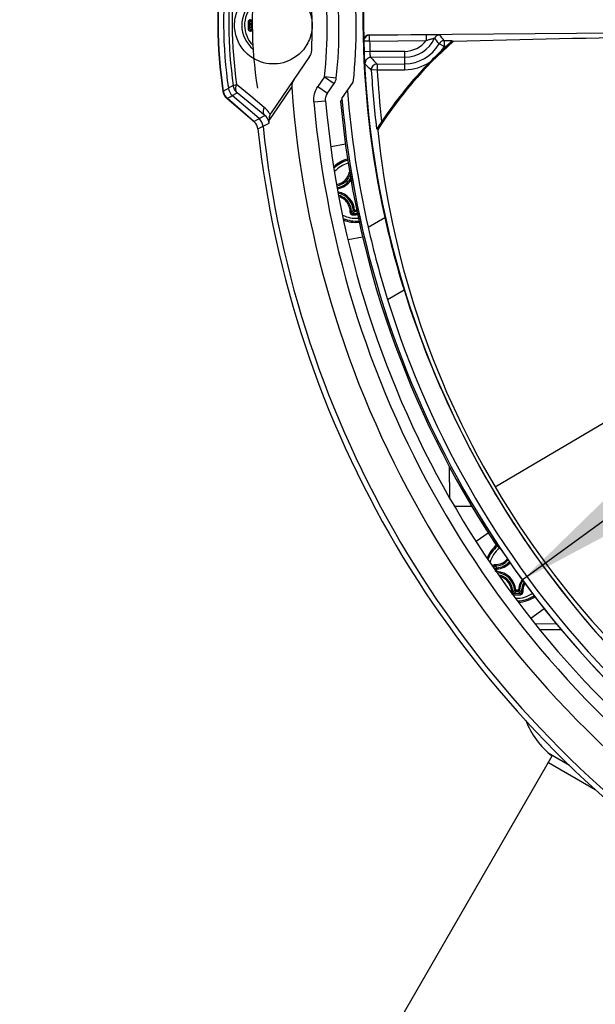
# Model space of a CAD drawing. Header units: millimetres. Extents: x 0 to 420, y 0 to 297.
# Tile 5 of 171: x 71 to 81, y 55 to 72. Entities that reach past the tile are written whole.
import ezdxf

# ---------------------------------------------------------------- set-up
doc = ezdxf.new("R2010")
doc.units = ezdxf.units.MM
doc.header["$LTSCALE"] = 23.1
doc.layers.get('0').update_dxf_attribs({"linetype": 'CONTINUOUS'})
for name, color, linetype in [('02___PRT_ALL_AXES', 7, 'CONTINUOUS'), ('06___PRT_ALL_SURFS', 7, 'CONTINUOUS'), ('COURBES', 7, 'CONTINUOUS'), ('DIM_PILOTEES', 7, 'CONTINUOUS')]:
    doc.layers.add(name, color=color, linetype=linetype)
doc.styles.get("Standard").update_dxf_attribs({"font": 'txt', "width": 0.7})
doc.styles.add('TEXTSTYLE_4', font='txt')
doc.dimstyles.new('DIMSTYLE_7', dxfattribs={"dimtxt": 2.5, "dimasz": 3.5, "dimexe": 2, "dimexo": 0, "dimtad": 1, "dimdec": 0, "dimlfac": 5, "dimdsep": 46, "dimtxsty": 'STANDARD', "dimblk": '_FILLED', "dimblk1": '_FILLED', "dimblk2": '_FILLED', "dimcen": 0.09, "dimazin": 2, "dimtp": 0.5, "dimtm": 0.5, "dimtfac": 1, "dimtdec": 0, "dimtmove": 0, "dimatfit": 2, "dimldrblk": '_FILLED', "dimfxl": 1, "dimtolj": 1, "dimarcsym": 0})
doc.dimstyles.new('DIMSTYLE_9', dxfattribs={"dimtxt": 2.5, "dimasz": 3.5, "dimexe": 2, "dimexo": 0, "dimgap": 2.5, "dimtad": 1, "dimdsep": 46, "dimtxsty": 'STANDARD', "dimblk": '_FILLED', "dimblk1": '_FILLED', "dimblk2": '_FILLED', "dimcen": 0.09, "dimazin": 2, "dimtp": 0.5, "dimtm": 0.5, "dimtfac": 1, "dimtofl": 0, "dimtmove": 0, "dimatfit": 3, "dimldrblk": '_FILLED', "dimfxl": 1, "dimtolj": 1, "dimarcsym": 0})

# ---------------------------------------------------------------- blocks, each defined once
blk = doc.blocks.new('_FILLED')
at = {"color": 0, "linetype": 'BYBLOCK'}
blk.add_solid([(0, 0), (-1, 0.1429), (-1, -0.1429)], dxfattribs=at)
blk = doc.blocks.new('*D17')
at = {"layer": 'DIM_PILOTEES', "color": 2, "linetype": 'CONTINUOUS'}
for p, q in [((92.649, 71.977), (121.468, 93.031)), ((105.749, 81.547), (92.649, 71.977)), ((79.55, 62.407), (92.649, 71.977))]:
    blk.add_line(p, q, dxfattribs=at)
at = {"layer": 'DIM_PILOTEES', "color": 2, "linetype": 'CONTINUOUS', "xscale": 3.5, "yscale": 3.5, "zscale": 3.5}
for p, rotation in [((105.749, 81.547), 36.1504869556), ((79.55, 62.407), 216.1504869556)]:
    blk.add_blockref('_FILLED', p, dxfattribs=dict(at, rotation=rotation))
at = {"layer": 'DIM_PILOTEES', "color": 2, "linetype": 'CONTINUOUS', "insert": (112.607, 90.427), "char_height": 2.5, "width": 13.03571, "attachment_point": 1, "rotation": 36.1505, "line_spacing_factor": 0.9, "style": 'TEXTSTYLE_4'}
blk.add_mtext('{\\ftxt;\\W0.0001;\\H0.0001;\\~}{\\ftxt;\\W1.3333333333;\\H2.5; }{\\ftxt;\\W0.0001;\\H0.0001;\\~}{\\ftxt;\\W0.0001;\\H0.0001;\\~}{\\ftxt;\\W2.1428571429;\\H2.5; }{\\ftxt;\\W0.0001;\\H0.0001;\\~}', dxfattribs=at)
blk = doc.blocks.new('*D19')
at = {"layer": 'DIM_PILOTEES', "color": 2, "linetype": 'CONTINUOUS'}
for start, end in [(-30, 115), (115, 260)]:
    blk.add_arc((92.649, 71.977), 40.247, start, end, dxfattribs=at)
for points in [[(128.677, 55.189), (127.504, 51.854), (129.564, 54.727)], [(82.135, 32.611), (85.661, 32.342), (82.352, 33.587)]]:
    blk.add_solid(points, dxfattribs=at)
at = {"layer": 'DIM_PILOTEES', "color": 2, "linetype": 'CONTINUOUS', "insert": (73.527, 112.984), "char_height": 2.5, "width": 23.66071, "attachment_point": 2, "rotation": 25, "line_spacing_factor": 0.9}
blk.add_mtext('{\\ftxt;\\W0.0001;\\H0.0001;\\~}{\\ftxt;\\W5.6428571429;\\H2.5; }{\\ftxt;\\W0.0001;\\H0.0001;\\~}{\\ftxt;\\W0.0001;\\H0.0001;\\~}{\\ftxt;\\W0.6666666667;\\H2.5; }{\\ftxt;\\W0.0001;\\H0.0001;\\~}', dxfattribs=at)

msp = doc.modelspace()

# ---------------------------------------------------------------- linework, layer by layer
at = {"color": 7, "linetype": 'CONTINUOUS'}
for p, q in [((74.9629, 71.8449), (74.948, 71.8448)), ((74.9483, 71.7999), (74.948, 71.8448)), ((74.9633, 71.8), (74.9483, 71.7999)), ((76.9531, 71.6607), (85.6196, 71.7363)), ((76.8571, 71.5552), (76.8574, 71.5548)), ((76.9573, 71.5575), (76.8574, 71.5548)), ((76.9564, 71.6575), (76.9531, 71.6607)), ((76.9564, 71.6575), (77.9183, 71.6659)), ((76.9573, 71.5575), (76.9564, 71.6575)), ((76.9573, 71.5575), (77.9192, 71.5659)), ((77.9183, 71.6659), (77.9192, 71.5659)), ((78.3574, 71.5628), (78.2223, 71.5617)), ((78.2223, 71.5617), (78.2232, 71.4617)), ((78.3574, 71.5628), (78.3636, 71.5466)), ((77.554, 71.3822), (76.9632, 71.377)), ((77.5567, 71.0703), (77.554, 71.3822)), ((78.2232, 71.4617), (78.1364, 71.5112)), ((78.2498, 71.4619), (78.2232, 71.4617)), ((78.3841, 71.5468), (78.3636, 71.5466)), ((75.9387, 71.2926), (75.2844, 70.3405)), ((76.9632, 71.377), (76.8633, 71.3732)), ((77.5548, 71.2823), (76.9773, 71.2772)), ((77.0852, 71.0662), (76.9854, 71.0604)), ((77.0843, 71.1662), (77.5558, 71.1703)), ((77.0843, 71.1662), (77.0852, 71.0662)), ((77.0852, 71.0662), (77.5567, 71.0703)), ((76.192, 70.9493), (76.0786, 70.7842)), ((76.192, 70.9493), (76.3568, 70.836)), ((76.3908, 70.9277), (76.192, 70.9493)), ((74.4718, 70.7061), (74.5214, 70.7339)), ((74.5214, 70.7339), (74.5526, 70.7514)), ((74.5526, 70.7514), (74.5581, 70.7545)), ((74.9384, 70.6207), (74.6982, 70.8198)), ((75.3121, 70.298), (75.6348, 70.7733)), ((76.0786, 70.7842), (76.2434, 70.671)), ((76.2434, 70.671), (76.3568, 70.836)), ((76.4875, 70.5791), (76.6787, 70.8574)), ((74.9993, 70.1793), (74.5334, 70.5804)), ((74.5387, 70.5847), (74.5883, 70.612)), ((74.9908, 70.1933), (74.5387, 70.5847)), ((74.5883, 70.612), (74.6196, 70.6292)), ((74.6196, 70.6292), (74.6251, 70.6322)), ((74.6251, 70.6322), (74.7085, 70.6778)), ((75.0789, 70.2394), (74.6251, 70.6322)), ((75.1784, 70.2914), (74.7085, 70.6778)), ((75.1683, 70.43), (74.9384, 70.6207)), ((76.0096, 70.5222), (76.2088, 70.5396)), ((74.9908, 70.1933), (75.055, 70.227)), ((75.055, 70.227), (75.0733, 70.2365)), ((75.0733, 70.2365), (75.0789, 70.2394)), ((75.0789, 70.2394), (75.1784, 70.2914)), ((75.2472, 70.2024), (75.3121, 70.298)), ((75.0587, 70.0638), (75.1468, 70.1095)), ((75.1468, 70.1095), (75.2502, 70.163)), ((77.0923, 70.0614), (77.0755, 70.0652)), ((76.547, 69.8062), (76.3018, 69.7619)), ((79.0869, 63.9879), (87.3077, 68.8303)), ((76.7011, 68.6824), (76.6813, 68.6812)), ((76.7011, 68.6824), (76.7013, 68.6625)), ((76.7387, 68.6828), (76.7012, 68.6824)), ((76.743, 68.6629), (76.7013, 68.6625)), ((76.7499, 68.6308), (76.7241, 68.6306)), ((76.755, 68.6073), (76.7243, 68.607)), ((76.9328, 68.3941), (77.215, 68.5603)), ((76.5935, 68.1887), (76.8372, 68.2327)), ((77.2616, 67.169), (77.5412, 67.3337)), ((78.3202, 63.801), (78.3156, 64.3265)), ((78.6944, 63.6547), (78.4016, 63.6521)), ((78.7686, 63.0651), (78.9708, 63.2084)), ((79.0642, 62.6127), (79.0642, 62.6253)), ((79.1164, 62.5938), (79.0965, 62.5936)), ((79.0969, 62.5487), (79.0965, 62.5936)), ((79.1168, 62.5489), (79.1106, 62.5488)), ((79.1164, 62.5938), (79.1152, 62.6137)), ((79.1168, 62.5489), (79.1159, 62.529)), ((79.1168, 62.5489), (79.1164, 62.5938)), ((79.4391, 62.2322), (79.4193, 62.2309)), ((79.4841, 62.2325), (79.4391, 62.2322)), ((79.4391, 62.2322), (79.4393, 62.2123)), ((79.4842, 62.2127), (79.4393, 62.2123)), ((79.4841, 62.2325), (79.4842, 62.2127)), ((79.4841, 62.2325), (79.5039, 62.2317)), ((79.6939, 61.7597), (79.9229, 61.9221)), ((79.7731, 61.6641), (80.1267, 61.6671)), ((79.8552, 61.5648), (80.2079, 61.5678)), ((71.5792, 44.7347), (80.057, 59.4188)), ((79.9906, 59.4737), (80.3532, 59.2644)), ((79.9926, 59.3073), (80.7854, 58.8495))]:
    msp.add_line(p, q, dxfattribs=at)
msp.add_lwpolyline([(76.2088, 70.5396), (76.2086, 70.5719), (76.2139, 70.6055), (76.2249, 70.6377), (76.2412, 70.6677), (76.2434, 70.671)], dxfattribs=at)
for centre, radius, start, end in [((92.6494, 71.9768), 15.8079, 168.51853, 192.48147), ((82.3082, 71.8866), 7.931, 172.41088, 188.58912), ((82.3082, 71.8866), 7.9248, 172.43351, 188.56649), ((82.3082, 71.8866), 7.8323, 172.68937, 188.31063), ((82.1877, 71.8855), 7.6238, 172.82097, 188.17903), ((82.1383, 71.8851), 7.516, 172.85197, 188.14803), ((68.6563, 71.7674), 7.78, 353.80352, 7.19648), ((68.6563, 71.7674), 7.58, 353.80352, 7.19648), ((75.31, 71.8255), 0.5241, 130.31235, 230.70129), ((68.6563, 71.7674), 7.3268, 357.09217, 3.90783), ((75.31, 71.8255), 0.4768, 135.88926, 225.10169), ((74.9391, 72.1904), 0.2726, 268.74932, 275.26279), ((74.9423, 72.1872), 0.2901, 268.68164, 274.23907), ((75.5493, 72.4544), 0.8289, 222.24026, 225.01039), ((96.6869, 72.0122), 21.7953, 180.35603, 180.64465), ((75.5772, 72.5206), 0.9234, 224.23318, 227.04333), ((96.52, 72.0106), 21.6048, 180.35569, 180.64431), ((75.5894, 71.135), 0.9236, 133.95685, 136.76656), ((74.9455, 71.4546), 0.2722, 85.73458, 92.24224), ((75.5598, 71.2013), 0.8283, 135.98866, 138.76098), ((74.9487, 71.4572), 0.2903, 86.76106, 92.31558), ((74.9685, 71.8003), 0.0202, 181.2179, 256.90196), ((76.954, 71.5608), 0.0999, 90.48701, 168.65141), ((92.6494, 71.9768), 15.7976, 181.53061, 182.18972), ((76.9574, 71.5574), 0.1001, 90.57166, 158.73793), ((92.6494, 71.9768), 15.6977, 181.53061, 182.18972), ((77.5499, 71.845), 0.4629, 270.5, 322.91174), ((77.5499, 71.845), 0.5628, 270.5, 334.70375), ((78.1492, 71.5617), 0.1001, 90.54805, 154.66627), ((75.9698, 69.7907), 2.7666, 38.4532, 40.96771), ((78.2233, 71.4616), 0.1, 90.53714, 150.31854), ((74.9076, 69.1877), 4.0772, 35.6099, 37.36027), ((84.8788, -147.5712), 219.2142, 89.820338, 91.697759), ((75.7739, 71.4059), 0.2, 325.5, 357.09217), ((82.9991, 66.2924), 7, 131.33144, 147.5514), ((82.9991, 66.2924), 7.0068, 131.42001, 147.45912), ((77.5499, 71.845), 0.6748, 270.5, 330.34416), ((82.9996, 66.2919), 7.0207, 133.28787, 135.63435), ((82.9991, 66.2924), 7.02, 132.57401, 133.28774), ((77.5499, 71.845), 0.7747, 325.15425, 330.34416), ((76.9783, 71.1771), 0.1001, 90.57689, 182.83743), ((104.0731, 97.2791), 37.5537, 223.81973, 224.05504), ((104.2689, 97.2921), 37.8483, 223.63977, 223.8741), ((77.0853, 71.0661), 0.1001, 90.58487, 183.25715), ((92.6494, 71.9768), 15.6908, 183.34833, 186.99791), ((92.6494, 71.9768), 15.5908, 183.34833, 186.57742), ((82.9991, 66.2924), 7.02, 135.63447, 146.26503), ((77.5499, 71.845), 0.7747, 270.5, 303.76796), ((76.192, 70.9493), 0.2, 325.5, 353.80352), ((94.7123, 34.6875), 41.3161, 119.06421, 119.19642), ((92.6494, 71.9768), 17.0571, 184.04617, 236.95383), ((74.6643, 70.7321), 0.2004, 188.62036, 198.90176), ((74.6699, 70.7361), 0.2004, 188.59747, 198.84956), ((74.6652, 70.7327), 0.2015, 198.96761, 218.84642), ((74.6699, 70.736), 0.2003, 198.82872, 208.78703), ((74.6708, 70.7369), 0.2015, 208.89532, 229.0411), ((74.6643, 70.7322), 0.2004, 218.91114, 229.24307), ((92.6494, 71.9768), 16.2222, 184.94264, 236.05736), ((92.6494, 71.9768), 16.1197, 184.49774, 192.84157), ((74.9146, 70.1244), 0.3972, 35.68972, 50.30668), ((92.6494, 71.9768), 16.7033, 184.99586, 236.00414), ((92.6494, 71.9768), 16.5033, 184.99586, 236.00414), ((92.6494, 71.9768), 16.25, 185.11384, 213.3599), ((74.9188, 70.1278), 0.3918, 27.50146, 35.63721), ((75.4615, 70.2193), 0.2147, 155.35866, 160.91891), ((75.4599, 70.2198), 0.2131, 145.48883, 155.32178), ((74.8609, 70.0433), 0.1984, 44.47044, 49.11212), ((92.6494, 71.9768), 17.6944, 186.20672, 234.79328), ((92.6494, 71.9768), 17.6019, 186.08979, 234.91021), ((71.1118, 69.8758), 4.1483, 3.96905, 4.51559), ((92.6494, 71.9768), 15.6745, 187.01923, 187.09638), ((91.9738, 71.5833), 14.9587, 185.92034, 210.5147), ((76.7206, 69.0246), 0.5463, 104.57743, 133.13692), ((76.7206, 69.0246), 0.5462, 104.57745, 133.14841), ((76.7206, 69.0246), 0.5241, 104.83458, 134.72674), ((76.7206, 69.0246), 0.4768, 105.50738, 138.69165), ((76.3497, 69.3891), 0.2722, 281.22723, 348.54701), ((76.353, 69.3859), 0.2897, 280.66301, 339.9704), ((76.3575, 69.3814), 0.3181, 279.98559, 331.05565), ((76.3575, 69.3814), 0.338, 280.01438, 327.06933), ((76.3638, 68.6615), 0.338, 3.55389, 79.31582), ((76.3638, 68.6615), 0.3181, 3.55422, 77.91488), ((76.7206, 69.0246), 0.4768, 242.25283, 275.60468), ((76.7206, 69.0246), 0.5241, 246.22373, 276.21614), ((76.0864, 69.2695), 0.8366, 312.25165, 315.31881), ((76.5339, 90.4008), 21.7946, 270.35618, 270.50048), ((76.0254, 69.2919), 0.9235, 314.23339, 317.04315), ((76.5355, 90.2349), 21.6052, 270.35573, 270.50004), ((91.9508, 71.822), 15.0925, 192.48074, 197.30067), ((76.7206, 69.0246), 0.5463, 247.76788, 276.45716), ((76.7206, 69.0246), 0.5462, 247.76877, 276.45389), ((93.1818, 72.0983), 16.6659, 192.84206, 197.20391), ((92.8774, 72.1116), 16.0632, 197.30401, 210.50137), ((92.4908, 71.8834), 15.9422, 197.20058, 223.79942), ((92.6494, 71.9768), 15.7983, 210.5, 298.2012), ((92.8798, 72.1124), 16.0657, 210.49967, 223.69495), ((91.9777, 71.5767), 14.9587, 210.4853, 235.07966), ((79.4109, 63.261), 0.4, 213.3599, 236.36812), ((79.4586, 62.5743), 0.5463, 129.42878, 158.28294), ((79.4586, 62.5743), 0.5462, 129.42814, 158.29943), ((79.4586, 62.5743), 0.5241, 129.32191, 160.06015), ((79.4586, 62.5743), 0.4768, 128.40621, 164.44025), ((79.0877, 62.9389), 0.2722, 268.74364, 320.63019), ((79.0909, 62.9357), 0.2898, 268.6743, 319.40993), ((79.0955, 62.9312), 0.3181, 273.55419, 317.7772), ((79.0955, 62.9312), 0.338, 273.5539, 316.94785), ((79.7258, 63.2695), 0.9234, 224.23318, 227.04333), ((79.7038, 63.2088), 0.837, 222.25235, 225.31813), ((79.1018, 62.2112), 0.3181, 3.55422, 87.44578), ((79.1018, 62.2112), 0.338, 3.55389, 87.44611), ((79.0941, 62.2034), 0.2722, 358.75943, 73.35998), ((79.8217, 62.2175), 0.338, 144.11037, 177.44611), ((79.8217, 62.2175), 0.3181, 145.27424, 177.44578), ((79.8264, 62.213), 0.2898, 147.42674, 182.32287), ((79.4064, 62.1966), 0.0401, 178.75129, 180.23619), ((78.8244, 62.8192), 0.8366, 312.25165, 315.31881), ((78.7634, 62.8416), 0.9235, 314.23339, 317.04315), ((80.1491, 62.8537), 0.9236, 223.95685, 226.76656), ((80.0884, 62.8302), 0.8366, 225.68116, 228.74851), ((79.8296, 62.2098), 0.2723, 149.02136, 182.25373), ((79.4072, 62.1979), 0.0415, 251.08949, 270.28304), ((79.2719, 83.9506), 21.7946, 270.35618, 270.50048), ((79.2735, 83.7846), 21.6052, 270.35573, 270.64427), ((79.4586, 62.5743), 0.4768, 267.5067, 303.63366), ((79.2722, 83.9507), 21.7948, 270.49958, 270.64389), ((79.4586, 62.5743), 0.5241, 270.5, 303.8739), ((79.4586, 62.5743), 0.5462, 273.04777, 303.99662), ((79.4586, 62.5743), 0.5463, 273.05371, 303.99725), ((80.9158, 60.5244), 1.4, 200.85577, 232.16301)]:
    msp.add_arc(centre, radius, start, end, dxfattribs=at)
for points, knots in [([(74.6632, 71.8199), (74.6624, 71.9069), (74.695, 72.0748), (74.8595, 72.3319), (75.1757, 72.5091), (75.5948, 72.4711), (75.8144, 72.2846), (75.8858, 72.1646)], [0, 0, 0, 0, 0.1540477, 0.2931595, 0.530462, 0.7529369, 1, 1, 1, 1]), ([(75.8858, 72.1646), (75.8999, 72.1409), (75.9525, 72.0371), (75.982, 71.9201), (75.9828, 71.8314)], [0, 0, 0, 0, 0.2377125, 1, 1, 1, 1]), ([(74.9331, 71.9178), (74.9278, 71.918), (74.917, 71.916), (74.9033, 71.9068), (74.8941, 71.893), (74.892, 71.8821), (74.892, 71.8767)], [0, 0, 0, 0, 0.2481181, 0.4975666, 0.7484665, 1, 1, 1, 1]), ([(74.9356, 71.8972), (74.933, 71.8972), (74.9276, 71.8962), (74.9209, 71.8915), (74.9165, 71.8846), (74.9155, 71.8792), (74.9156, 71.8765)], [0, 0, 0, 0, 0.2476944, 0.4960565, 0.7467338, 1, 1, 1, 1]), ([(74.9331, 71.9178), (74.933, 71.9154), (74.9331, 71.9108), (74.9335, 71.9046), (74.9341, 71.9003), (74.9349, 71.8981), (74.9354, 71.8973), (74.9356, 71.8972)], [0, 0, 0, 0, 0.3500652, 0.657475, 0.8818311, 0.9543804, 1, 1, 1, 1]), ([(75.8916, 71.4965), (75.8223, 71.3753), (75.606, 71.185), (75.1877, 71.1396), (74.8684, 71.3113), (74.6995, 71.5655), (74.6639, 71.7328), (74.6632, 71.8199)], [0, 0, 0, 0, 0.2470677, 0.4695396, 0.7068382, 0.8459478, 1, 1, 1, 1]), ([(74.892, 71.8767), (74.8948, 71.8768), (74.9, 71.8768), (74.907, 71.8768), (74.9121, 71.8766), (74.9148, 71.8767), (74.9156, 71.8765)], [0, 0, 0, 0, 0.3476957, 0.6630064, 0.8932895, 1, 1, 1, 1]), ([(74.893, 71.767), (74.8957, 71.767), (74.9009, 71.7671), (74.9079, 71.7672), (74.913, 71.7674), (74.9157, 71.7675), (74.9165, 71.7676)], [0, 0, 0, 0, 0.3476942, 0.6630037, 0.8932873, 1, 1, 1, 1]), ([(74.893, 71.767), (74.8931, 71.7616), (74.8954, 71.7507), (74.9048, 71.7371), (74.9187, 71.7282), (74.9295, 71.7264), (74.9349, 71.7266)], [0, 0, 0, 0, 0.2515406, 0.502439, 0.7518795, 1, 1, 1, 1]), ([(74.9165, 71.7676), (74.9165, 71.765), (74.9176, 71.7595), (74.9222, 71.7527), (74.9289, 71.7482), (74.9343, 71.7472), (74.9369, 71.7473)], [0, 0, 0, 0, 0.253266, 0.5039418, 0.7523044, 1, 1, 1, 1]), ([(74.9348, 71.7266), (74.9347, 71.729), (74.9346, 71.7337), (74.9349, 71.7398), (74.9355, 71.7441), (74.9362, 71.7464), (74.9367, 71.7471), (74.9369, 71.7473)], [0, 0, 0, 0, 0.3501205, 0.6575529, 0.8819007, 0.9544256, 1, 1, 1, 1]), ([(74.9632, 71.8643), (74.959, 71.8632), (74.951, 71.8581), (74.948, 71.8492), (74.948, 71.8448)], [0, 0, 0, 0, 0.5003298, 1, 1, 1, 1]), ([(75.9828, 71.8314), (75.9831, 71.801), (75.9734, 71.6847), (75.9344, 71.5712), (75.8916, 71.4965)], [0, 0, 0, 0, 0.2608117, 1, 1, 1, 1]), ([(77.9183, 71.6659), (77.9457, 71.6661), (77.986, 71.6663), (78.038, 71.6661), (78.0725, 71.6657), (78.102, 71.6652), (78.1246, 71.6642), (78.1391, 71.6637), (78.1457, 71.6625), (78.1479, 71.6623), (78.1483, 71.6618)], [0, 0, 0, 0, 0.3571317, 0.5248535, 0.6774285, 0.8077815, 0.9087768, 0.9741583, 0.9921011, 1, 1, 1, 1]), ([(77.9192, 71.5659), (77.9343, 71.5714), (77.9568, 71.5792), (77.9867, 71.5885), (78.0078, 71.5944), (78.0268, 71.5993), (78.0419, 71.6025), (78.0524, 71.6046), (78.0568, 71.6048), (78.0586, 71.6049), (78.0588, 71.6046)], [0, 0, 0, 0, 0.3316568, 0.4929538, 0.6460275, 0.783832, 0.8963207, 0.9715574, 0.9918842, 1, 1, 1, 1]), ([(78.3574, 71.5628), (78.3576, 71.5624), (78.3559, 71.5611), (78.3542, 71.5588), (78.3502, 71.5551), (78.3433, 71.5483), (78.3325, 71.5382), (78.318, 71.5247), (78.302, 71.5099), (78.2791, 71.4888), (78.2616, 71.4728), (78.2498, 71.4619)], [0, 0, 0, 0, 0.0089425, 0.0320747, 0.06797, 0.1143856, 0.2306451, 0.3677028, 0.5173538, 0.6746099, 1, 1, 1, 1]), ([(76.8709, 71.2344), (76.8702, 71.2445), (76.8669, 71.2907), (76.8647, 71.337), (76.8633, 71.3732)], [0, 0, 0, 0, 0.2170261, 1, 1, 1, 1]), ([(76.8783, 71.1722), (76.8771, 71.1735), (76.8768, 71.18), (76.8745, 71.1918), (76.8729, 71.2112), (76.8716, 71.226), (76.8709, 71.2344)], [0, 0, 0, 0, 0.0847492, 0.2850833, 0.5940702, 1, 1, 1, 1]), ([(76.9773, 71.2772), (76.9764, 71.2777), (76.9755, 71.281), (76.9738, 71.2867), (76.972, 71.2962), (76.9692, 71.314), (76.966, 71.3414), (76.964, 71.3645), (76.9632, 71.377)], [0, 0, 0, 0, 0.0284231, 0.0907736, 0.1857481, 0.3100929, 0.6282291, 1, 1, 1, 1]), ([(74.6414, 70.8009), (74.643, 70.8065), (74.6684, 70.8103), (74.6843, 70.8167), (74.6982, 70.8198)], [0, 0, 0, 0, 0.2919786, 1, 1, 1, 1]), ([(74.7085, 70.6778), (74.7011, 70.6849), (74.6733, 70.7275), (74.684, 70.7836), (74.6982, 70.8198)], [0, 0, 0, 0, 0.2092312, 1, 1, 1, 1]), ([(75.1784, 70.2914), (75.1711, 70.2983), (75.1442, 70.34), (75.1546, 70.3946), (75.1683, 70.43)], [0, 0, 0, 0, 0.2083638, 1, 1, 1, 1]), ([(75.2502, 70.163), (75.2485, 70.1786), (75.2372, 70.2277), (75.2053, 70.2703), (75.1784, 70.2914)], [0, 0, 0, 0, 0.3155299, 1, 1, 1, 1]), ([(77.1612, 70.191), (77.1521, 70.1774), (77.1386, 70.1572), (77.1209, 70.1307), (77.1084, 70.112), (77.097, 70.095), (77.0883, 70.0822), (77.0824, 70.074), (77.0792, 70.0692), (77.077, 70.067), (77.0759, 70.0651), (77.0755, 70.0652)], [0, 0, 0, 0, 0.32224, 0.478418, 0.6276072, 0.7650576, 0.8826955, 0.9300814, 0.9669545, 0.9908162, 1, 1, 1, 1]), ([(76.649, 68.6502), (76.6497, 68.6818), (76.6406, 68.746), (76.5965, 68.8324), (76.5267, 68.9), (76.4677, 68.9275), (76.4371, 68.936)], [0, 0, 0, 0, 0.2488071, 0.4990403, 0.7498221, 1, 1, 1, 1]), ([(76.6283, 68.6478), (76.6289, 68.6764), (76.621, 68.7344), (76.5825, 68.8131), (76.5211, 68.8761), (76.4689, 68.9031), (76.4415, 68.9122)], [0, 0, 0, 0, 0.248567, 0.4987587, 0.7496525, 1, 1, 1, 1]), ([(76.6283, 68.6478), (76.6282, 68.6425), (76.6301, 68.6316), (76.6393, 68.6179), (76.6531, 68.6087), (76.664, 68.6066), (76.6694, 68.6066)], [0, 0, 0, 0, 0.2481252, 0.497569, 0.7484675, 1, 1, 1, 1]), ([(76.6283, 68.6477), (76.6307, 68.6476), (76.6354, 68.6476), (76.6415, 68.6481), (76.6458, 68.6487), (76.648, 68.6495), (76.6488, 68.6499), (76.649, 68.6502)], [0, 0, 0, 0, 0.3500698, 0.6574754, 0.881839, 0.954389, 1, 1, 1, 1]), ([(76.649, 68.6502), (76.6489, 68.6476), (76.65, 68.6422), (76.6546, 68.6355), (76.6615, 68.6311), (76.667, 68.6301), (76.6697, 68.6302)], [0, 0, 0, 0, 0.2476942, 0.4960562, 0.7467336, 1, 1, 1, 1]), ([(76.6694, 68.6066), (76.6694, 68.6093), (76.6694, 68.6145), (76.6693, 68.6216), (76.6695, 68.6267), (76.6695, 68.6293), (76.6697, 68.6302)], [0, 0, 0, 0, 0.3477039, 0.66302, 0.8933025, 1, 1, 1, 1]), ([(76.6813, 68.6812), (76.6816, 68.6763), (76.6863, 68.6665), (76.6964, 68.6626), (76.7013, 68.6625)], [0, 0, 0, 0, 0.5000126, 1, 1, 1, 1]), ([(79.0817, 62.6667), (79.0737, 62.6669), (79.0572, 62.6621), (79.0466, 62.6486), (79.0436, 62.6412)], [0, 0, 0, 0, 0.4977769, 1, 1, 1, 1]), ([(79.0549, 62.6256), (79.057, 62.6256), (79.0601, 62.6254), (79.0632, 62.6255), (79.0642, 62.6253)], [0, 0, 0, 0, 0.6842114, 1, 1, 1, 1]), ([(79.0842, 62.646), (79.0816, 62.646), (79.0762, 62.645), (79.0695, 62.6403), (79.0651, 62.6334), (79.0641, 62.628), (79.0642, 62.6253)], [0, 0, 0, 0, 0.2476944, 0.4960565, 0.7467338, 1, 1, 1, 1]), ([(79.0817, 62.6667), (79.0816, 62.6642), (79.0816, 62.6596), (79.0821, 62.6534), (79.0827, 62.6492), (79.0835, 62.6469), (79.084, 62.6462), (79.0842, 62.646)], [0, 0, 0, 0, 0.3500652, 0.657475, 0.8818311, 0.9543804, 1, 1, 1, 1]), ([(79.3869, 62.1999), (79.3877, 62.2335), (79.3774, 62.3015), (79.3278, 62.3919), (79.2502, 62.4599), (79.1857, 62.4846), (79.1526, 62.491)], [0, 0, 0, 0, 0.2488945, 0.499253, 0.7500465, 1, 1, 1, 1]), ([(79.3662, 62.1965), (79.3663, 62.1883), (79.3717, 62.1716), (79.3859, 62.1613), (79.3937, 62.1586)], [0, 0, 0, 0, 0.4977414, 1, 1, 1, 1]), ([(79.3663, 62.1974), (79.3687, 62.1974), (79.3733, 62.1974), (79.3795, 62.1978), (79.3838, 62.1984), (79.386, 62.1992), (79.3868, 62.1997), (79.3869, 62.1999)], [0, 0, 0, 0, 0.3500698, 0.6574754, 0.881839, 0.954389, 1, 1, 1, 1]), ([(79.3869, 62.1999), (79.3869, 62.1973), (79.3879, 62.1919), (79.3926, 62.1853), (79.3995, 62.1808), (79.4049, 62.1798), (79.4076, 62.1799)], [0, 0, 0, 0, 0.2476942, 0.4960562, 0.7467336, 1, 1, 1, 1]), ([(79.4193, 62.2309), (79.4196, 62.226), (79.4243, 62.2162), (79.4344, 62.2123), (79.4393, 62.2123)], [0, 0, 0, 0, 0.5000126, 1, 1, 1, 1]), ([(79.4842, 62.2127), (79.4891, 62.2128), (79.4992, 62.2168), (79.5037, 62.2268), (79.5039, 62.2317)], [0, 0, 0, 0, 0.4999874, 1, 1, 1, 1]), ([(79.5165, 62.1808), (79.5192, 62.1808), (79.5246, 62.1819), (79.5314, 62.1865), (79.5359, 62.1932), (79.5369, 62.1986), (79.5368, 62.2012)], [0, 0, 0, 0, 0.253266, 0.5039417, 0.7523043, 1, 1, 1, 1]), ([(79.5171, 62.1573), (79.5225, 62.1574), (79.5334, 62.1597), (79.547, 62.169), (79.5559, 62.1829), (79.5577, 62.1938), (79.5575, 62.1991)], [0, 0, 0, 0, 0.2515394, 0.5024399, 0.7518854, 1, 1, 1, 1]), ([(79.5575, 62.1991), (79.5551, 62.199), (79.5504, 62.1989), (79.5443, 62.1992), (79.54, 62.1998), (79.5377, 62.2005), (79.537, 62.201), (79.5368, 62.2012)], [0, 0, 0, 0, 0.3500581, 0.6574638, 0.8818227, 0.9543758, 1, 1, 1, 1]), ([(79.4074, 62.1563), (79.4073, 62.1591), (79.4073, 62.1643), (79.4073, 62.1713), (79.4075, 62.1764), (79.4075, 62.1791), (79.4076, 62.1799)], [0, 0, 0, 0, 0.3477039, 0.66302, 0.8933025, 1, 1, 1, 1]), ([(79.5171, 62.1573), (79.5171, 62.16), (79.5171, 62.1652), (79.517, 62.1723), (79.5167, 62.1774), (79.5167, 62.18), (79.5165, 62.1808)], [0, 0, 0, 0, 0.3476943, 0.6630035, 0.8932871, 1, 1, 1, 1])]:
    msp.add_open_spline(points, degree=3, knots=knots, dxfattribs=at)
for points in [[(76.8574, 71.5548), (76.8571, 71.568), (76.8594, 71.5814), (76.8642, 71.5937)], [(75.6696, 70.901), (75.6446, 70.8646), (75.6317, 70.8173), (75.6348, 70.7733)], [(74.5582, 70.7545), (74.5649, 70.7085), (74.59, 70.6627), (74.6252, 70.6323)], [(74.7085, 70.6778), (74.6732, 70.7084), (74.648, 70.7546), (74.6414, 70.8009)], [(76.0096, 70.5222), (76.0017, 70.6122), (76.0274, 70.7098), (76.0786, 70.7842)], [(75.1468, 70.1095), (75.1416, 70.1581), (75.1158, 70.2074), (75.0788, 70.2394)], [(75.2586, 70.2894), (75.249, 70.2618), (75.2449, 70.2316), (75.2472, 70.2024)], [(75.0587, 70.0638), (75.054, 70.1073), (75.0331, 70.1511), (75.0025, 70.1823)], [(79.1152, 62.6137), (79.1103, 62.6133), (79.1005, 62.6087), (79.0966, 62.5985), (79.0965, 62.5936)]]:
    msp.add_open_spline(points, degree=3, dxfattribs=at)
at = {"layer": '02___PRT_ALL_AXES', "color": 7, "linetype": 'CONTINUOUS'}
msp.add_line((76.464, 70.5284), (76.489, 70.5647), dxfattribs=at)
for centre, radius, start, end in [((92.6494, 71.9768), 15.7983, 150.5, 210.5), ((68.6703, 71.7676), 8.06, 353.51624, 7.48376), ((92.6494, 71.9768), 16.2225, 184.94392, 236.05608)]:
    msp.add_arc(centre, radius, start, end, dxfattribs=at)
at = {"layer": '06___PRT_ALL_SURFS', "color": 7, "linetype": 'CONTINUOUS'}
msp.add_arc((82.3274, 71.8867), 7.3647, 172.16327, 188.83673, dxfattribs=at)
at = {"layer": 'COURBES', "color": 4, "linetype": 'CONTINUOUS'}
msp.add_arc((82.9991, 66.2924), 7, 131.35485, 147.52701, dxfattribs=at)
at = {"layer": 'DIM_PILOTEES', "color": 2, "linetype": 'CONTINUOUS'}
msp.add_arc((92.6494, 71.9768), 16.2225, 216.15049, 4.94392, dxfattribs=at)

# ---------------------------------------------------------------- dimensions: what is measured, and where the dimension line sits
dim = msp.add_angular_dim_3p(base=(75.6405, 108.4525), center=(92.6494, 71.9768), p1=(127.5039, 51.8536), p2=(85.6606, 32.3417), text='{\\ftxt;\\W0.0001;\\H0.0001;\\~}{\\ftxt;\\W5.6428571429;\\H2.5; }{\\ftxt;\\W0.0001;\\H0.0001;\\~}{\\ftxt;\\W0.0001;\\H0.0001;\\~}{\\ftxt;\\W0.6666666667;\\H2.5; }{\\ftxt;\\W0.0001;\\H0.0001;\\~}', dimstyle='DIMSTYLE_9', dxfattribs=at)
dim.commit()
dim.dimension.update_dxf_attribs({"geometry": '*D19', "text_midpoint": (81.0701, 110.5216), "dimtype": 165})
dim = msp.add_diameter_dim_2p(p1=(105.7486, 81.5466), p2=(79.5502, 62.407), text='{\\ftxt;\\W0.0001;\\H0.0001;\\~}{\\ftxt;\\W1.3333333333;\\H2.5; }{\\ftxt;\\W0.0001;\\H0.0001;\\~}{\\ftxt;\\W0.0001;\\H0.0001;\\~}{\\ftxt;\\W2.1428571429;\\H2.5; }{\\ftxt;\\W0.0001;\\H0.0001;\\~}', dimstyle='DIMSTYLE_7', override={"dimpost": '<>'}, dxfattribs=at)
dim.commit()
dim.dimension.update_dxf_attribs({"geometry": '*D17', "text_midpoint": (116.7736, 90.3751), "dimtype": 163})

doc.saveas('drawing.dxf')
